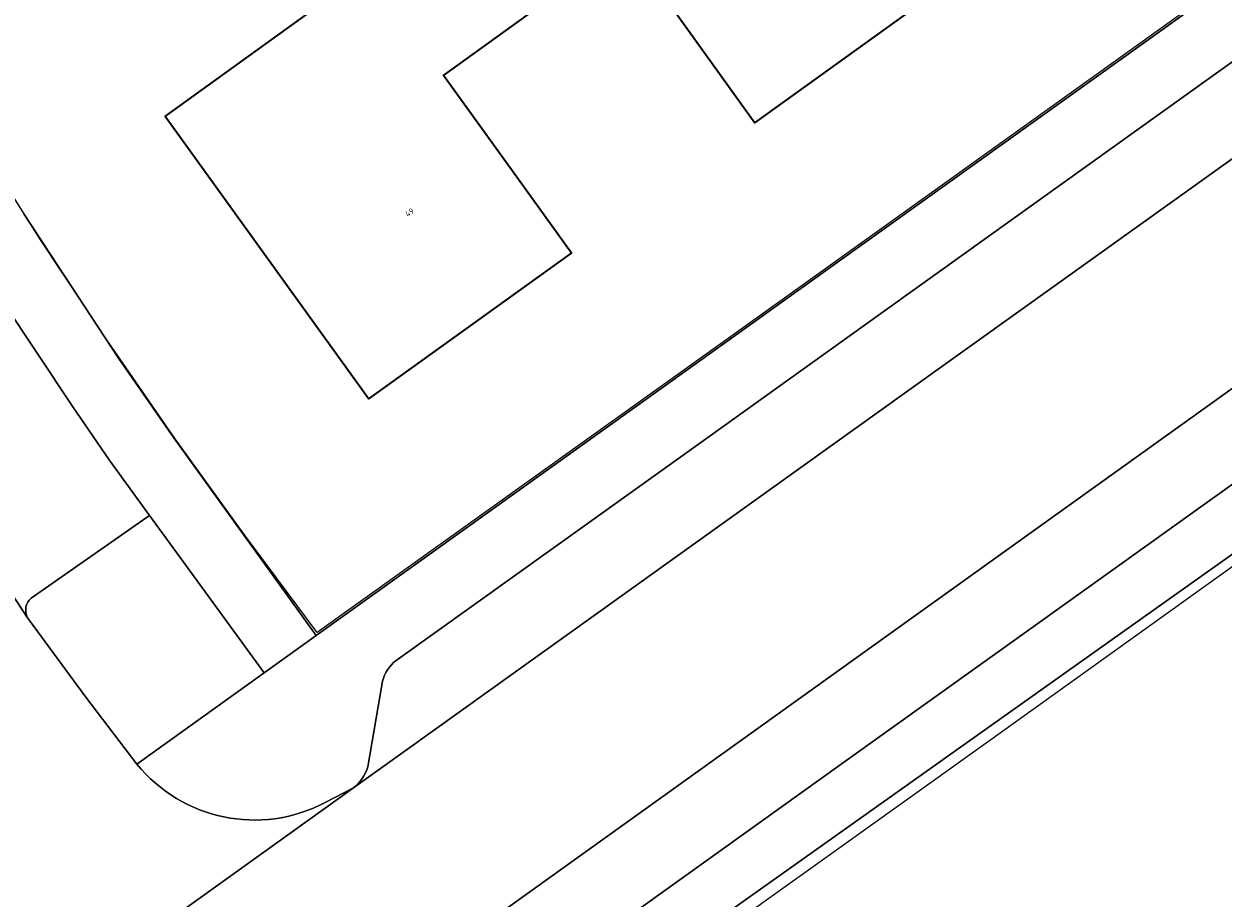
# Model space of a CAD drawing. Header units: metres. Extents: x 237319 to 238937, y 510065 to 511489.
# Tile 106 of 176: x 237941 to 237978, y 511038 to 511066. Entities that reach past the tile are written whole.
import ezdxf
from ezdxf.enums import TextEntityAlignment as Align

# ---------------------------------------------------------------- set-up
doc = ezdxf.new("R2010")
doc.units = ezdxf.units.M
for name, color, linetype, lineweight in [('B-WE-FV-GELEIDING_WILDRASTER-G', 252, 'Continuous', 18), ('B-WE-GR-BEPLANTING_CULTUUR_HEESTERS-GV', 252, 'Continuous', 18), ('B-WE-KG-GRENS_PERCEEL-GV', 252, 'Continuous', 18), ('B-WE-OG-BEBOUWING-GV', 252, 'Continuous', 35), ('B-WE-OG-BEBOUWING-T18', 252, 'Continuous', 18), ('B-WE-OG-TERREIN_ERF-GV', 252, 'Continuous', 18), ('B-WE-VH-GESLOTENVERHARDING-GV', 252, 'Continuous', 18), ('B-WE-VH-OPENVERHARDING-GV', 252, 'Continuous', 18)]:
    doc.layers.add(name, color=color, linetype=linetype, lineweight=lineweight)
doc.styles.add('NLCS-ISO-M100-T18', font='NLCS-ISO.ttf', dxfattribs={"height": 0.18})

# ---------------------------------------------------------------- blocks, each defined once
blk = doc.blocks.new('brk-2025')
at = {"layer": 'B-WE-KG-GRENS_PERCEEL-GV', "flags": 128}
for points in [[(237979.412, 511067.621), (237971.558, 511061.982), (237963.56, 511056.24), (237949.965, 511046.513), (237947.72, 511049.518), (237945.531, 511052.564), (237943.401, 511055.651), (237941.329, 511058.777), (237939.316, 511061.942), (237937.363, 511065.145), (237935.471, 511068.383), (237933.64, 511071.657), (237937.036, 511073.914), (237934.434, 511078.858), (237930.884, 511076.942), (237929.165, 511080.376), (237927.514, 511083.844), (237925.932, 511087.344), (237924.421, 511090.875), (237922.98, 511094.435)], [(237962.342, 511036.993), (237971.197, 511043.335), (237980.054, 511049.679)]]:
    blk.add_lwpolyline(points, dxfattribs=at)
blk = doc.blocks.new('bgt-2025')
at = {"layer": 'B-WE-GR-BEPLANTING_CULTUUR_HEESTERS-GV', "flags": 128}
blk.add_lwpolyline([(237940.921, 511046.975), (237940.98, 511046.885), (237942.738, 511044.495), (237944.335, 511042.409), (237948.309, 511045.255), (237945.237, 511049.474), (237944.732, 511050.169), (237941.033, 511047.589)], dxfattribs=at)
at = {"layer": 'B-WE-GR-BEPLANTING_CULTUUR_HEESTERS-GV'}
blk.add_lwpolyline([(237941.033, 511047.589, 0.338779), (237940.921, 511046.975)], format="xyb", dxfattribs=at)
at = {"layer": 'B-WE-OG-BEBOUWING-GV', "flags": 128}
for points in [[(237956.734, 511065.946), (237948.36, 511077.644), (237946.314, 511076.151), (237947.633, 511069.114), (237949.88, 511065.995), (237945.222, 511062.631), (237951.575, 511053.805), (237957.898, 511058.355), (237956.054, 511060.918), (237953.902, 511063.907)], [(237952.536, 511071.84), (237956.219, 511066.722), (237959.084, 511068.754), (237963.613, 511062.43), (237968.648, 511066.047), (237962.577, 511074.507), (237959.707, 511072.455), (237958.807, 511073.705), (237956.738, 511072.215), (237955.482, 511073.96)]]:
    blk.add_lwpolyline(points, close=True, dxfattribs=at)
at = {"layer": 'B-WE-OG-TERREIN_ERF-GV', "flags": 128}
for points in [[(237979.321, 511073.7), (237977.928, 511075.645), (237974.795, 511080.021), (237971.975, 511078.001), (237969.155, 511075.981), (237973.682, 511069.663), (237968.648, 511066.047), (237963.613, 511062.43), (237959.084, 511068.754), (237956.219, 511066.722), (237952.536, 511071.84), (237955.482, 511073.96), (237956.738, 511072.215), (237958.807, 511073.705), (237959.707, 511072.455), (237962.577, 511074.507), (237961.036, 511076.655), (237965.996, 511080.208), (237965.39, 511081.048), (237968.298, 511083.125), (237973.271, 511086.677), (237975.416, 511083.675), (237978.306, 511085.753)], [(237920.328, 511101.545), (237921.736, 511097.546), (237923.513, 511092.885), (237925.74, 511087.547), (237929.168, 511080.117), (237933.314, 511072.144), (237935.105, 511068.908), (237938.083, 511063.915), (237940.809, 511059.584), (237943.759, 511055.076), (237945.493, 511052.592), (237949.934, 511046.424), (238011.007, 511090.176), (238031.059, 511104.587)], [(238062.37, 511030.408), (238077.667, 511041.41), (238077.943, 511041.754), (238078.682, 511042.514), (238079.024, 511043.017), (238079.347, 511043.878), (238079.496, 511044.412), (238079.471, 511045.457), (238079.413, 511045.921), (238079.224, 511046.413), (238078.785, 511047.233), (238044.732, 511094.805), (238044.163, 511095.601), (238025.319, 511082.213), (238040.093, 511061.441), (238038.807, 511060.516), (238024.037, 511081.302), (237952.422, 511030.421)]]:
    blk.add_lwpolyline(points, dxfattribs=at)
blk.add_lwpolyline([(237948.36, 511077.644), (237956.734, 511065.946), (237953.902, 511063.907), (237956.054, 511060.918), (237957.898, 511058.355), (237951.575, 511053.805), (237945.222, 511062.631), (237949.88, 511065.995), (237947.633, 511069.114), (237946.314, 511076.151)], close=True, dxfattribs=at)
at = {"layer": 'B-WE-VH-GESLOTENVERHARDING-GV', "flags": 128}
for points in [[(238042.066, 511099.708), (238037.764, 511103.712), (238036.631, 511102.913), (238035.301, 511101.973), (238019.831, 511090.895), (238019.707, 511090.807), (238010.699, 511084.356), (238000.655, 511077.162), (237995.007, 511073.117), (237984.914, 511065.889), (237979.278, 511061.852), (237969.197, 511054.632), (237963.509, 511050.559), (237951.094, 511041.667), (237938.639, 511032.735), (237922.675, 511021.317), (237914.388, 511015.413), (237897.734, 511003.538), (237896.882, 511002.931), (237900.248, 510998.197), (237909.176, 511004.592), (237919.694, 511012.125), (237927.644, 511017.818), (237940.515, 511027.037)], [(237941.157, 511027.457), (237950.487, 511034.095), (237951.492, 511034.81), (237952.321, 511035.355), (237952.449, 511035.447), (237964.894, 511044.372), (237972.24, 511049.64), (237982.617, 511057.082), (237989.95, 511062.341), (238000.285, 511069.753), (238007.708, 511075.076)]]:
    blk.add_lwpolyline(points, dxfattribs=at)
at = {"layer": 'B-WE-VH-OPENVERHARDING-GV', "flags": 128}
for points in [[(237940.128, 511056.882), (237942.34, 511053.564), (237943.472, 511051.902), (237944.732, 511050.169), (237945.237, 511049.474), (237948.309, 511045.255), (237949.934, 511046.424), (237945.493, 511052.592), (237943.759, 511055.076), (237940.809, 511059.584)], [(238038.549, 511113.837), (238034.418, 511111.195), (238034.242, 511111.09), (238036.018, 511108.346), (238033.352, 511106.61), (238031.059, 511104.587), (238011.007, 511090.176), (237949.934, 511046.424), (237948.309, 511045.255), (237944.335, 511042.409)], [(237944.335, 511042.409), (237942.738, 511044.495), (237940.98, 511046.885), (237940.921, 511046.975), (237930.634, 511062.712), (237927.835, 511067.636), (237924.636, 511073.559), (237922.554, 511077.758), (237921.749, 511079.488), (237914.568, 511096.822), (237914.48, 511097.085), (237912.494, 511096.3), (237911.883, 511096.059), (237909.773, 511095.225), (237910.391, 511093.466), (237912.469, 511087.979), (237914.14, 511084.056), (237917.319, 511076.966), (237920.785, 511069.963), (237924.552, 511063.09), (237928.46, 511056.506), (237932.472, 511050.266), (237936.032, 511045.061), (237939.085, 511040.925)], [(237951.094, 511041.667), (237963.509, 511050.559), (237969.197, 511054.632), (237979.278, 511061.852), (237984.914, 511065.889), (237995.007, 511073.117), (238000.655, 511077.162), (238010.699, 511084.356), (238019.707, 511090.807)], [(237952.423, 511045.639), (237962.074, 511052.552), (237967.767, 511056.63), (237977.847, 511063.85), (237983.483, 511067.887), (237993.573, 511075.114), (237999.22, 511079.159), (238009.27, 511086.358), (238015.491, 511090.814)], [(238028.22, 511086.745), (238019.494, 511080.494), (238009.141, 511073.078), (238001.716, 511067.758), (237991.377, 511060.352), (237984.043, 511055.099), (237973.659, 511047.66), (237966.315, 511042.399), (237956.476, 511035.351), (237956.134, 511035.184), (237956.277, 511034.996), (237953.011, 511032.675), (237951.492, 511034.81), (237950.487, 511034.095)], [(237956.134, 511035.184), (237956.476, 511035.351), (237966.315, 511042.399), (237973.659, 511047.66), (237984.043, 511055.099), (237991.377, 511060.352), (238001.716, 511067.758), (238009.141, 511073.078), (238019.494, 511080.494), (238028.22, 511086.745)], [(238018.053, 511082.495), (238007.708, 511075.076), (238000.285, 511069.753), (237989.95, 511062.341), (237982.617, 511057.082), (237972.24, 511049.64), (237964.894, 511044.372), (237952.449, 511035.447)], [(237949.483, 511028.333), (237952.422, 511030.421), (238024.037, 511081.302), (238025.319, 511082.213)], [(237999.22, 511079.159), (237993.573, 511075.114), (237983.483, 511067.887), (237977.847, 511063.85), (237967.767, 511056.63), (237962.074, 511052.552), (237952.423, 511045.639)], [(237943.472, 511051.902), (237942.34, 511053.564), (237940.128, 511056.882), (237937.442, 511061.107), (237935.343, 511064.526), (237935.079, 511064.976), (237931.274, 511062.601)], [(237930.634, 511062.712), (237940.921, 511046.975)], [(237941.033, 511047.589), (237944.732, 511050.169), (237943.472, 511051.902)], [(237952.002, 511044.99), (237951.538, 511042.32)], [(237951.538, 511042.32), (237952.002, 511044.99)], [(237938.639, 511032.735), (237951.094, 511041.667), (237950.192, 511041.199)], [(237950.192, 511041.199), (237951.094, 511041.667)]]:
    blk.add_lwpolyline(points, dxfattribs=at)
at = {"layer": 'B-WE-VH-OPENVERHARDING-GV'}
for points in [[(237940.921, 511046.975, -0.338779), (237941.033, 511047.589)], [(237952.423, 511045.639, 0.173902), (237952.002, 511044.99)], [(237952.002, 511044.99, -0.173902), (237952.423, 511045.639)], [(237950.192, 511041.199, -0.357534), (237944.335, 511042.409)], [(237944.335, 511042.409, 0.357534), (237950.192, 511041.199)], [(237951.538, 511042.32, -0.15595), (237951.094, 511041.667)], [(237951.094, 511041.667, 0.15595), (237951.538, 511042.32)]]:
    blk.add_lwpolyline(points, format="xyb", dxfattribs=at)
at = {"layer": 'B-WE-KG-GRENS_PERCEEL-GV'}
blk.add_blockref('brk-2025', (0, 0), dxfattribs=at)
at = {"layer": 'B-WE-OG-BEBOUWING-T18', "style": 'NLCS-ISO-M100-T18'}
blk.add_text('49', height=0.18, rotation=35.8, dxfattribs=at).set_placement((237952.841, 511059.63), align=Align.MIDDLE)

msp = doc.modelspace()

# ---------------------------------------------------------------- block references
at = {"layer": 'B-WE-FV-GELEIDING_WILDRASTER-G'}
msp.add_blockref('bgt-2025', (0, 0), dxfattribs=at)

doc.saveas('drawing.dxf')
